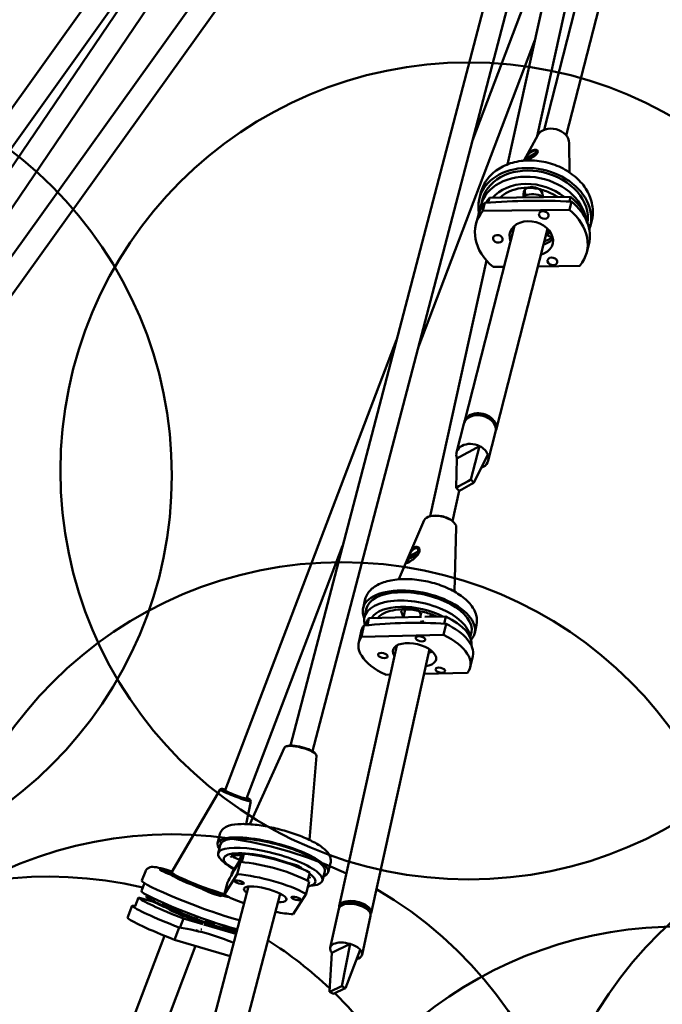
# Model space of a CAD drawing. Header units: millimetres. Extents: x 224 to 3432, y 73 to 2441.
# Tile 20 of 27: x 2579 to 2776, y 1751 to 2052. Entities that reach past the tile are written whole.
import ezdxf

# ---------------------------------------------------------------- set-up
doc = ezdxf.new("R2010")
doc.units = ezdxf.units.MM
doc.header["$LTSCALE"] = 12
doc.layers.add('Widoczne (ISO)', color=7, linetype='Continuous', lineweight=50)

msp = doc.modelspace()

# ---------------------------------------------------------------- linework, layer by layer
at = {"layer": 'Widoczne (ISO)'}
for p, q in [((2819.53, 2329.24), (2740, 2018.56)), ((2826.36, 2327.67), (2746.78, 2016.82)), ((2728.83, 2008), (2798.26, 2323.13)), ((2737.89, 2016.59), (2805.1, 2321.68)), ((2783.91, 2314.78), (2569.35, 2014.46)), ((2790.64, 2312.16), (2575.05, 2010.39)), ((2785.87, 2302.88), (2572.85, 1988.58)), ((2662.3, 1830.17), (2784.36, 2296.18)), ((2669.07, 1828.4), (2791.18, 2294.6)), ((2773.18, 2253.52), (2520.44, 1901.13)), ((2768.23, 2234.6), (2524.12, 1894.26)), ((2655.55, 2123.07), (2571.24, 1998.67)), ((2747.48, 2092.68), (2718.02, 2015.28)), ((2737.19, 2045.97), (2701.5, 1952.2)), ((2738.09, 2016.96), (2733.74, 2009.12)), ((2747.69, 2014.5), (2747.74, 2005.54)), ((2734.04, 2009.51), (2737.64, 2011.66)), ((2737.48, 2011.04), (2734.35, 2009.17)), ((2737.05, 2012.18), (2737.31, 2012.21)), ((2720.18, 1997.59), (2720.66, 1999.47)), ((2723.24, 1997.74), (2722.87, 1996.32)), ((2748.09, 1998.07), (2723.24, 1997.74)), ((2733.64, 1997.88), (2733.64, 1999.01)), ((2734.14, 1998.43), (2734, 1997.89)), ((2734.14, 1998.43), (2734.12, 2000.24)), ((2739.56, 1998.42), (2739.56, 1997.96)), ((2748.09, 1998.07), (2747.72, 1996.63)), ((2721.15, 1997.34), (2720.67, 1995.46)), ((2721.18, 1993.74), (2721.82, 1996.24)), ((2748.4, 1996.6), (2747.76, 1994.09)), ((2719.11, 1989.68), (2719.75, 1992.19)), ((2747.76, 1994.09), (2721.18, 1993.74)), ((2730.94, 1989.2), (2715.58, 1929.21)), ((2754.09, 1988.91), (2754.57, 1990.79)), ((2741.03, 1988.31), (2725.27, 1926.73)), ((2742.33, 1985.59), (2740.89, 1986.37)), ((2753.02, 1981), (2753.66, 1983.51)), ((2705.1, 1900.32), (2722.34, 1978.55)), ((2724.38, 1976.59), (2727.72, 1976.64)), ((2738.08, 1976.78), (2750.95, 1976.95)), ((2694.82, 1954.34), (2642.33, 1816.45)), ((2715.42, 1928.59), (2713.17, 1919.81)), ((2720.26, 1931.27), (2720.24, 1931.21)), ((2720.53, 1931.18), (2720.26, 1931.27)), ((2721.38, 1931.05), (2721.37, 1931)), ((2722.96, 1930.33), (2722.87, 1930.36)), ((2722.96, 1930.31), (2722.96, 1930.33)), ((2725.11, 1926.11), (2722.86, 1917.33)), ((2715.31, 1919.1), (2718.19, 1920.68)), ((2717.57, 1911.55), (2720.22, 1921.8)), ((2718.19, 1920.68), (2720.22, 1921.8)), ((2713.02, 1909.04), (2713.28, 1917.98)), ((2713.28, 1917.98), (2715.31, 1919.1)), ((2718.52, 1910.56), (2722.75, 1919.17)), ((2716.74, 1911.09), (2713.86, 1909.5)), ((2717.57, 1911.55), (2716.74, 1911.09)), ((2718.52, 1910.56), (2717.57, 1911.55)), ((2717.68, 1910.1), (2718.52, 1910.56)), ((2711.94, 1898.82), (2713.98, 1908.06)), ((2713.86, 1909.5), (2713.02, 1909.04)), ((2713.02, 1909.04), (2713.97, 1908.05)), ((2713.97, 1908.05), (2714.81, 1908.51)), ((2714.81, 1908.51), (2717.68, 1910.1)), ((2703.27, 1899.12), (2695.47, 1881.01)), ((2705.12, 1900.33), (2704.84, 1900.25)), ((2711.92, 1898.83), (2712.15, 1898.64)), ((2713.09, 1896.95), (2712.57, 1877.24)), ((2678.3, 1891.26), (2648.88, 1813.96)), ((2698.55, 1888), (2701.44, 1889.5)), ((2700.47, 1890.5), (2700.66, 1890.58)), ((2701.25, 1888.65), (2698.37, 1887.16)), ((2698.38, 1886.69), (2698.39, 1886.63)), ((2684.55, 1872.11), (2685.11, 1874.66)), ((2685.53, 1871.9), (2684.97, 1869.35)), ((2697.49, 1871.84), (2696.95, 1869.37)), ((2697.49, 1871.84), (2697.33, 1872.28)), ((2686.36, 1869.15), (2685.87, 1866.97)), ((2702.49, 1869.49), (2686.36, 1869.15)), ((2696.9, 1869.37), (2696.3, 1870.96)), ((2702.35, 1870.77), (2702.06, 1869.48)), ((2702.07, 1870.63), (2702.22, 1870.22)), ((2709.88, 1869.64), (2703.45, 1869.51)), ((2705.28, 1870.13), (2705.15, 1869.54)), ((2709.88, 1869.64), (2709.39, 1867.42)), ((2683.22, 1861.67), (2683.97, 1865.07)), ((2684.06, 1863.46), (2684.81, 1866.86)), ((2685.51, 1867.4), (2685.4, 1866.92)), ((2709.96, 1867.37), (2709.22, 1863.98)), ((2718.73, 1864.58), (2719.29, 1867.13)), ((2709.22, 1863.98), (2684.06, 1863.46)), ((2717.76, 1864.8), (2717.4, 1863.16)), ((2694.85, 1860.73), (2677.28, 1781.02)), ((2704.85, 1859.64), (2687.05, 1778.87)), ((2717.4, 1854.14), (2718.15, 1857.54)), ((2691.4, 1851.83), (2692.89, 1851.87)), ((2703.18, 1852.08), (2716.56, 1852.35)), ((2660.54, 1829.55), (2649.85, 1806.07)), ((2661.27, 1830), (2660.88, 1829.83)), ((2670.3, 1827), (2668.11, 1801.28)), ((2669.89, 1827.74), (2670.14, 1827.41)), ((2641.24, 1816.9), (2640.81, 1816.75)), ((2640.78, 1816.73), (2625.93, 1791.34)), ((2650.22, 1813.14), (2648.81, 1806.12)), ((2649.99, 1813.57), (2650.21, 1813.17)), ((2639.99, 1800.24), (2640.72, 1803.04)), ((2640.96, 1799.98), (2640.22, 1797.18)), ((2647.39, 1797.12), (2646.57, 1793.99)), ((2648.09, 1796.98), (2647.08, 1795.38)), ((2648.09, 1796.98), (2647.43, 1794.48)), ((2646.83, 1794.98), (2644.38, 1791.12)), ((2647, 1794.52), (2646.02, 1790.78)), ((2646.88, 1795.2), (2646.52, 1795.31)), ((2663.13, 1793.87), (2663.05, 1793.56)), ((2663.13, 1793.87), (2663.05, 1793.56)), ((2673.85, 1791.37), (2674.58, 1794.17)), ((2616.83, 1788.81), (2617.9, 1791.61)), ((2622.74, 1792.03), (2622.7, 1791.92)), ((2623.81, 1791.62), (2624.7, 1791.29)), ((2624.69, 1791.28), (2623.81, 1791.62)), ((2623.93, 1791.51), (2624.63, 1791.28)), ((2624.04, 1791.61), (2624.68, 1791.33)), ((2624.37, 1791.3), (2624.9, 1791.15)), ((2624.55, 1791.46), (2624.99, 1791.23)), ((2624.72, 1791.26), (2624.71, 1791.2)), ((2624.75, 1791.28), (2624.72, 1791.2)), ((2625.21, 1790.96), (2625.19, 1791.04)), ((2625.34, 1790.99), (2625.21, 1790.96)), ((2625.28, 1791.12), (2625.41, 1791.14)), ((2625.41, 1791.14), (2625.31, 1790.98)), ((2625.41, 1791.14), (2625.42, 1791.06)), ((2625.75, 1790.81), (2625.62, 1790.87)), ((2625.78, 1790.94), (2625.71, 1790.95)), ((2625.75, 1790.86), (2625.92, 1791.33)), ((2625.81, 1790.67), (2625.75, 1790.8)), ((2646.02, 1790.78), (2642.06, 1784.51)), ((2644.38, 1791.12), (2644.17, 1790.32)), ((2668.22, 1791.24), (2667.57, 1788.78)), ((2672.88, 1791.62), (2672.15, 1788.82)), ((2617.61, 1788.04), (2616.71, 1785.66)), ((2649.45, 1787.01), (2626.6, 1699.79)), ((2642.06, 1784.51), (2643.04, 1788.25)), ((2667.11, 1784.77), (2668.09, 1788.5)), ((2635.69, 1786.18), (2635.65, 1786.07)), ((2659.21, 1784.8), (2636.27, 1697.26)), ((2636.68, 1785.79), (2637.51, 1785.48)), ((2636.82, 1785.68), (2637.6, 1785.42)), ((2637.45, 1785.4), (2637.86, 1785.31)), ((2637.98, 1785.25), (2637.45, 1785.4)), ((2637.7, 1785.43), (2637.48, 1785.53)), ((2637.62, 1785.48), (2637.78, 1785.41)), ((2637.7, 1785.43), (2637.69, 1785.38)), ((2637.92, 1785.38), (2637.89, 1785.28)), ((2638.25, 1785.06), (2638.21, 1785.15)), ((2638.53, 1785.14), (2638.82, 1785.07)), ((2638.6, 1785.02), (2638.57, 1784.95)), ((2638.61, 1785.02), (2638.61, 1785.02)), ((2638.91, 1784.83), (2638.61, 1785.01)), ((2638.93, 1785.03), (2638.65, 1785.09)), ((2639.51, 1784.65), (2638.74, 1784.98)), ((2638.82, 1784.97), (2638.81, 1784.95)), ((2638.82, 1784.96), (2639.51, 1784.65)), ((2639.69, 1784.71), (2638.92, 1784.98)), ((2639.83, 1784.6), (2639, 1784.91)), ((2640.83, 1784.22), (2640.79, 1784.11)), ((2663.15, 1778.5), (2667.11, 1784.77)), ((2613.86, 1781.16), (2612.45, 1777.43)), ((2615.85, 1783.63), (2614.83, 1780.95)), ((2615.85, 1783.63), (2620.37, 1782.3)), ((2620.72, 1783.2), (2620.36, 1782.27)), ((2623.45, 1781.96), (2623.12, 1781.08)), ((2623.26, 1781.45), (2625.55, 1780.78)), ((2625.64, 1781.03), (2625.52, 1780.71)), ((2678.39, 1781.4), (2678.41, 1781.5)), ((2679.56, 1782.08), (2679.55, 1782.04)), ((2679.71, 1782.11), (2679.7, 1782.08)), ((2681.18, 1782.19), (2681.08, 1781.72)), ((2683.99, 1781.57), (2681.18, 1782.19)), ((2682.45, 1782.06), (2682.41, 1781.92)), ((2683.66, 1781.64), (2683.67, 1781.72)), ((2683.89, 1781.1), (2683.99, 1781.57)), ((2625.81, 1780.02), (2625.52, 1780.66)), ((2626.65, 1779.47), (2626.58, 1779.28)), ((2633.84, 1777.81), (2633.26, 1776.29)), ((2677.1, 1780.17), (2674.48, 1768.29)), ((2686.86, 1778.02), (2684.24, 1766.14)), ((2686.22, 1779.78), (2686.2, 1779.69)), ((2686.2, 1779.69), (2686.22, 1779.78)), ((2629.59, 1777.21), (2628.57, 1774.53)), ((2635.52, 1775.47), (2629.59, 1777.21)), ((2645.65, 1772.51), (2635.84, 1775.38)), ((2636.66, 1776.8), (2636.11, 1775.35)), ((2637, 1775.77), (2637.64, 1776.05)), ((2637.79, 1776.4), (2637.67, 1776.08)), ((2639.28, 1775.9), (2639.18, 1775.64)), ((2623.78, 1771.92), (2591.57, 1687.3)), ((2626.84, 1770.71), (2628.26, 1774.44)), ((2633.3, 1768.82), (2600.92, 1683.75)), ((2643.87, 1765.72), (2626.84, 1770.71)), ((2676.66, 1767.54), (2679, 1768.65)), ((2678.01, 1756.54), (2680.64, 1769.43)), ((2679, 1768.65), (2680.64, 1769.43)), ((2674.33, 1754.79), (2675.01, 1766.76)), ((2675.01, 1766.76), (2676.66, 1767.54)), ((2679.16, 1755.88), (2683.71, 1767.67)), ((2675, 1755.11), (2674.33, 1754.79)), ((2674.33, 1754.79), (2675.48, 1754.12)), ((2677.34, 1756.22), (2675, 1755.11)), ((2675.48, 1754.12), (2676.15, 1754.45)), ((2676.15, 1754.45), (2678.49, 1755.55)), ((2678.01, 1756.54), (2677.34, 1756.22)), ((2679.16, 1755.88), (2678.01, 1756.54)), ((2678.49, 1755.55), (2679.16, 1755.88))]:
    msp.add_line(p, q, dxfattribs=at)
for centre in [(2501.02, 1912.8), (2716.89, 1914.19), (2678.05, 1761.27)]:
    msp.add_circle(centre, 125, dxfattribs=at)
for centre, radius, start, end in [((2862.97, 1683.56), 125, 68.3439, 63.138), ((2626.06, 1677.98), 125, 64.6983, 59.9459), ((2588.44, 1665.02), 125, 76.7457, 45.5965), ((2780.92, 1649.77), 125, 89.3636, 45.8626), ((2588.44, 1665.02), 123, 62.1129, 62.5051), ((2588.44, 1665.02), 125, 46.563, 57.5728)]:
    msp.add_arc(centre, radius, start, end, dxfattribs=at)
for centre, major_axis, ratio, start_param, end_param in [((2742.7, 2015), (-4.89, 1.25), 0.762563, 3.339341, 6.085437), ((2735.76, 2010.28), (1.75, 1.79), 0.391094, 5.890273, 8.629149), ((2735.76, 2010.28), (-1.75, -1.79), 0.391094, 2.256154, 2.345964), ((2737.13, 1993.25), (-16.95, 4.34), 0.762563, 3.069892, 6.617871), ((2737.13, 1993.25), (15.98, -4.09), 0.762563, 0.066478, 3.141593), ((2736.65, 1991.37), (15.98, -4.09), 0.762563, 0.386638, 3.257947), ((2736.49, 1990.73), (-14.04, 3.59), 0.762563, 4.169929, 5.935923), ((2736.6, 1998.72), (-2.91, 0.74), 0.762563, 3.34036, 6.481953), ((2737.19, 1989.73), (-15.98, 4.09), 0.762563, 5.933947, 6.073213), ((2737.27, 1993.79), (6.3, -1.61), 0.762563, 1.399153, 2.274514), ((2737.19, 1989.73), (15.98, -4.09), 0.762563, 0.333877, 1.030312), ((2736.71, 1987.85), (-16.95, 4.34), 0.762563, 5.944007, 6.283185), ((2736.71, 1987.85), (16.95, -4.34), 0.762563, 0, 1.020252), ((2736.07, 1985.34), (-16.95, 4.34), 0.762563, 5.944007, 7.303437), ((2736.07, 1985.34), (16.95, -4.34), 0.762563, 5.944007, 7.303437), ((2736.07, 1985.34), (-6.54, 1.67), 0.762563, 2.218741, 6.782454), ((2737.19, 1989.73), (6.78, -1.74), 0.762563, 3.625812, 3.702866), ((2736.41, 1990.43), (6.3, -1.61), 0.762563, 3.773711, 3.834753), ((2736.33, 1990.12), (-5.81, 1.49), 0.762563, 0.550563, 0.585686), ((2736.85, 1988.42), (-6.54, 1.67), 0.762563, 0.313403, 0.499269), ((2737.19, 1989.73), (6.78, -1.74), 0.762563, 5.333567, 5.798966), ((2736.41, 1990.43), (6.3, -1.61), 0.762563, 5.590025, 5.930797), ((2736.33, 1990.12), (5.81, -1.49), 0.762563, 5.6975, 6.031357), ((2736.85, 1988.42), (6.54, -1.67), 0.762563, 5.360333, 5.969782), ((2720.26, 1927.35), (-4.84, 1.24), 0.762563, 3.141593, 6.283185), ((2720.42, 1927.97), (4.84, -1.24), 0.762563, 6.198249, 9.509714), ((2720.42, 1927.97), (-4.17, 1.07), 0.762563, 4.058391, 5.366387), ((2720.42, 1927.97), (4.12, -1.05), 0.762563, 1.802784, 2.101838), ((2720.5, 1928.29), (3.68, -0.94), 0.762563, 1.179665, 1.801183), ((2720.42, 1927.97), (4.12, -1.05), 0.762563, 1.039755, 1.113381), ((2718.02, 1918.57), (-4.84, 1.24), 0.762563, 4.442122, 6.760681), ((2718.02, 1918.57), (-4.84, 1.24), 0.762563, 3.619089, 4.442122), ((2718.02, 1918.57), (4.84, -1.24), 0.762563, 5.488852, 6.760681), ((2708.13, 1897.8), (-4.93, 1.09), 0.494629, 3.23659, 6.188188), ((2708.19, 1898.05), (-4.59, 1.01), 0.494629, 3.878269, 5.546509), ((2699.9, 1888.33), (1.2, 2.19), 0.442849, 5.498117, 8.236994), ((2699.9, 1888.33), (-1.2, -2.19), 0.442849, 5.498117, 5.891237), ((2699.9, 1888.33), (-1.2, -2.19), 0.442849, 1.789098, 1.953809), ((2701.64, 1868.35), (-17.09, 3.77), 0.494629, 2.874692, 6.624679), ((2701.64, 1868.35), (16.11, -3.55), 0.494629, 0, 3.141593), ((2701.08, 1865.8), (16.11, -3.55), 0.494629, 0.141421, 3.435244), ((2700.89, 1864.94), (-14.15, 3.12), 0.494629, 4.217675, 6.117272), ((2699.18, 1870.8), (-2.93, 0.65), 0.494629, 3.454907, 6.5965), ((2701.8, 1869.08), (6.35, -1.4), 0.494629, 2.269584, 2.446718), ((2701.62, 1863.85), (-16.11, 3.55), 0.494629, 6.048495, 6.283185), ((2703.12, 1867.32), (-1.46, 0.32), 0.494629, 4.812979, 5.521968), ((2701.62, 1863.85), (16.11, -3.55), 0.494629, 0.03573, 1.144859), ((2701.06, 1861.3), (-17.09, 3.77), 0.494629, 6.058555, 6.283185), ((2701.06, 1861.3), (17.09, -3.77), 0.494629, 0, 1.134799), ((2700.31, 1857.91), (-17.09, 3.77), 0.494629, 6.058555, 7.417985), ((2700.31, 1857.91), (17.09, -3.77), 0.494629, 6.058555, 7.417985), ((2700.31, 1857.91), (-6.59, 1.45), 0.494629, 2.215302, 6.77669), ((2701.23, 1862.07), (6.59, -1.45), 0.494629, 5.356895, 5.590578), ((2665.41, 1828.22), (-4.88, 1.28), 0.260462, 3.18657, 6.238208), ((2665.48, 1828.49), (4.55, -1.19), 0.260462, 0.324101, 2.817491), ((2645.61, 1815.2), (4.39, -1.67), 0.075912, 2.410853, 7.013925), ((2645.5, 1814.93), (-4.72, 1.8), 0.075912, 6.193193, 9.51477), ((2645.61, 1815.2), (-3.69, 1.41), 0.075912, 5.801199, 9.906764), ((2645.61, 1815.2), (3.27, -1.25), 0.075912, 3.141593, 6.283185), ((2645.5, 1814.92), (3.41, -1.3), 0.075912, 2.526441, 2.662992), ((2645.5, 1814.92), (3.41, -1.3), 0.075912, 0.478601, 0.615152), ((2656.92, 1795.8), (-16.93, 4.43), 0.260462, 2.8019, 6.622878), ((2656.92, 1795.8), (15.96, -4.18), 0.260462, 0, 3.141593), ((2656.18, 1793), (15.96, -4.18), 0.260462, 5.586992, 10.30865), ((2655.94, 1792.05), (-14.02, 3.67), 0.260462, 4.012659, 7.039349), ((2647.36, 1795.88), (-2.9, 0.76), 0.260462, 4.809647, 7.629737), ((2656.3, 1791.18), (-15.96, 4.18), 0.260462, 3.940139, 5.319689), ((2655.57, 1788.38), (16.93, -4.43), 0.260462, 0.808606, 2.168037), ((2662.89, 1793.12), (2.9, -0.76), 0.260462, 0.096974, 2.229145), ((2625.31, 1791.05), (-2.94, 1.12), 0.075912, 4.560018, 8.074898), ((2625.31, 1791.05), (-2.57, 0.98), 0.075912, 4.537642, 8.088033), ((2624.52, 1791.34), (0.199, -0.076), 0.075912, 5.302934, 6.929882), ((2624.55, 1791.36), (0.199, -0.076), 0.075912, 5.562078, 7.189026), ((2624.62, 1791.55), (0.114, 0.333), 0.547254, 4.000019, 4.043567), ((2625.06, 1791.08), (-0.199, 0.076), 0.075912, 3.991281, 5.61823), ((2625.16, 1791.18), (0.199, -0.076), 0.075912, 3.732137, 5.359086), ((2625.26, 1791.36), (0.06, -0.386), 0.070095, 5.366791, 6.023099), ((2625.6, 1791.22), (0.302, 0.247), 0.038507, 3.383414, 4.039722), ((2625.46, 1790.93), (-0.199, 0.076), 0.075912, 3.732137, 5.359086), ((2625.56, 1791.02), (0.199, -0.076), 0.075912, 3.991281, 5.61823), ((2635, 1787.34), (-9.25, 3.52), 0.075912, 0, 2.737287), ((2635.18, 1787.81), (-9.25, 3.52), 0.075912, 6.270496, 8.728138), ((2634.96, 1787.25), (-9.16, 3.49), 0.075912, 0.076206, 2.843399), ((2654.59, 1784.64), (16.93, -4.43), 0.260462, 0.808606, 2.168037), ((2655.94, 1792.05), (14.02, -3.67), 0.260462, 5.775109, 6.867164), ((2633.19, 1782.59), (-16.36, 6.23), 0.075912, 0, 2.575114), ((2654.59, 1784.64), (-6.53, 1.71), 0.260462, 2.28544, 6.881772), ((2632.13, 1779.79), (-15.42, 5.87), 0.075912, 0, 2.721827), ((2631.77, 1778.85), (-13.54, 5.16), 0.075912, 5.980454, 9.72751), ((2638.26, 1785.2), (2.94, -1.12), 0.075912, 3.13924, 7.0277), ((2638.26, 1785.2), (2.57, -0.98), 0.075912, 3.126105, 7.040836), ((2637.5, 1785.51), (0.199, -0.076), 0.075912, 4.795435, 6.422383), ((2637.67, 1785.37), (0.199, -0.076), 0.075912, 0.34219, 1.969138), ((2637.78, 1785.65), (0.224, 0.286), 0.463229, 3.938362, 4.184949), ((2637.72, 1785.45), (0.199, -0.076), 0.075912, 5.054579, 6.249228), ((2637.77, 1785.55), (-0.047, 0.384), 0.212843, 3.915382, 3.986943), ((2638.01, 1785.23), (0.199, -0.076), 0.075912, 0.083046, 1.709994), ((2638.51, 1785.17), (-0.199, 0.076), 0.075912, 0.216628, 1.709994), ((2638.6, 1785.35), (0.036, -0.38), 0.281407, 5.260489, 5.842859), ((2638.8, 1784.94), (-0.199, 0.076), 0.075912, 5.054579, 6.681527), ((2638.89, 1785.22), (0.29, 0.242), 0.183036, 2.364684, 2.757418), ((2638.84, 1785.02), (-0.199, 0.076), 0.075912, 0.34219, 1.969138), ((2639.01, 1784.89), (-0.199, 0.076), 0.075912, 4.795435, 6.422383), ((2639.07, 1785.09), (-0.248, -0.275), 0.405029, 5.495584, 5.543363), ((2654.59, 1784.64), (-16.93, 4.43), 0.260462, 0.808606, 1.24649), ((2630.15, 1775.13), (-16.36, 6.23), 0.075912, 0.124388, 1.483819), ((2631.22, 1777.93), (-15.42, 5.87), 0.075912, 0.114328, 1.493878), ((2622.66, 1781.37), (1.4, -0.53), 0.075912, 4.129458, 7.493276), ((2631.59, 1778.39), (-6.07, 2.31), 0.075912, 0, 1.933718), ((2681.98, 1779.1), (-4.88, 1.08), 0.494629, 3.141593, 6.283185), ((2682.17, 1779.94), (4.88, -1.08), 0.494629, 6.10656, 9.601403), ((2682.17, 1779.94), (4.2, -0.93), 0.494629, 0.228486, 2.913107), ((2682.17, 1779.94), (-4.15, 0.91), 0.494629, 5.058924, 5.940318), ((2682.26, 1780.37), (3.71, -0.82), 0.494629, 2.628389, 2.700482), ((2682.17, 1779.94), (4.15, -0.91), 0.494629, 0.346535, 1.227929), ((2631.22, 1777.93), (-6.54, 2.49), 0.075912, 5.750689, 8.218329), ((2631.42, 1777.93), (-5.61, 2.13), 0.075912, 0.076206, 1.965561), ((2654.59, 1784.64), (-16.93, 4.43), 0.260462, 1.826346, 2.168037), ((2682.26, 1780.37), (3.71, -0.82), 0.494629, 0.44111, 0.513203), ((2628.73, 1771.41), (-16.36, 6.23), 0.075912, 0.124388, 1.483819), ((2633.43, 1776.34), (-1.4, 0.53), 0.075912, 4.802918, 8.535751), ((2631.22, 1777.93), (6.54, -2.49), 0.075912, 5.614942, 6.715188), ((2631.42, 1777.93), (5.61, -2.13), 0.075912, 5.798004, 6.20698), ((2631.59, 1778.39), (6.07, -2.31), 0.075912, 5.66779, 6.283185), ((2637.56, 1776.07), (1.4, -0.53), 0.075912, 4.679298, 7.076798), ((2631.22, 1777.93), (15.42, -5.87), 0.075912, 0.371722, 0.962157), ((2634.11, 1774.3), (-1.4, 0.53), 0.075912, 2.216765, 2.533034), ((2679.36, 1767.21), (-4.88, 1.08), 0.494629, 4.55667, 6.875229), ((2679.36, 1767.21), (-4.88, 1.08), 0.494629, 3.733636, 4.55667), ((2679.36, 1767.21), (4.88, -1.08), 0.494629, 5.540644, 6.875229)]:
    msp.add_ellipse(centre, major_axis=major_axis, ratio=ratio, start_param=start_param, end_param=end_param, dxfattribs=at)
for centre, major_axis, ratio in [((2739.87, 1992.49), (-1.45, 0.37), 0.762563), ((2725.81, 1985.21), (-1.45, 0.37), 0.762563), ((2742.51, 1978.32), (-1.45, 0.37), 0.762563), ((2702.13, 1862.81), (-1.46, 0.32), 0.494629), ((2690.61, 1857.71), (-1.46, 0.32), 0.494629), ((2708.2, 1853.2), (-1.46, 0.32), 0.494629), ((2646.64, 1788.33), (1.45, -0.38), 0.260462), ((2664.07, 1783.36), (1.45, -0.38), 0.260462)]:
    msp.add_ellipse(centre, major_axis=major_axis, ratio=ratio, dxfattribs=at)
for points, knots in [([(2734.81, 2009.2), (2735.06, 2009.34), (2735.33, 2009.51), (2735.97, 2009.88), (2736.33, 2010.1), (2736.78, 2010.4), (2736.92, 2010.5), (2737.34, 2010.8), (2737.58, 2011.02), (2737.97, 2011.48), (2738.08, 2011.72), (2738.05, 2012.15), (2737.89, 2012.34), (2737.5, 2012.49), (2737.27, 2012.51), (2736.75, 2012.42), (2736.47, 2012.31), (2735.95, 2011.99), (2735.67, 2011.77), (2735.23, 2011.33), (2735.06, 2011.13), (2734.67, 2010.63), (2734.47, 2010.33), (2734.13, 2009.79), (2733.99, 2009.55), (2733.83, 2009.27), (2733.79, 2009.2), (2733.75, 2009.12)], [-1.090131, -1.090131, -1.090131, -1.090131, -1.012024, -1.012024, -0.914325, -0.914325, -0.86858, -0.86858, -0.772667, -0.772667, -0.656304, -0.656304, -0.537522, -0.537522, -0.447771, -0.447771, -0.358019, -0.358019, -0.268268, -0.268268, -0.207518, -0.207518, -0.116042, -0.116042, -0.044632, -0.044632, -0.015183, -0.015183, -0.015183, -0.015183]), ([(2720.66, 1999.47), (2721.02, 2000.86), (2721.65, 2002.17), (2723.38, 2004.54), (2724.5, 2005.59), (2727.14, 2007.35), (2728.68, 2008.04), (2732.03, 2008.98), (2733.84, 2009.21), (2737.53, 2009.2), (2739.41, 2008.95), (2743.05, 2007.99), (2744.81, 2007.27), (2748.03, 2005.44), (2749.49, 2004.33), (2751.94, 2001.81), (2752.94, 2000.4), (2754.35, 1997.46), (2754.77, 1995.92), (2754.97, 1993.17), (2754.87, 1991.95), (2754.57, 1990.79)], [4.962349, 4.962349, 4.962349, 4.962349, 5.259416, 5.259416, 5.564287, 5.564287, 5.883828, 5.883828, 6.212661, 6.212661, 6.544364, 6.544364, 6.876477, 6.876477, 7.208099, 7.208099, 7.536483, 7.536483, 7.854524, 7.854524, 8.103942, 8.103942, 8.103942, 8.103942]), ([(2726.48, 1997.79), (2726.54, 1997.84), (2726.59, 1997.89), (2727.42, 1998.67), (2728.37, 1999.29), (2730.52, 2000.23), (2731.7, 2000.55), (2734.19, 2000.87), (2735.5, 2000.87), (2738.11, 2000.56), (2739.41, 2000.24), (2741.87, 1999.32), (2743.02, 1998.73), (2744.05, 1998.02)], [4.489811, 4.489811, 4.489811, 4.489811, 4.513217, 4.513217, 4.839002, 4.839002, 5.152982, 5.152982, 5.463622, 5.463622, 5.773766, 5.773766, 6.080975, 6.080975, 6.080975, 6.080975]), ([(2721.82, 1996.24), (2726.43, 1996.59), (2730.94, 1996.78), (2739.49, 1996.89), (2743.93, 1996.82), (2748.4, 1996.6)], [35.882115, 35.882115, 35.882115, 35.882115, 37.196513, 37.196513, 38.510912, 38.510912, 38.510912, 38.510912]), ([(2698.28, 1887.51), (2698.19, 1887.32), (2698.12, 1887.14), (2697.94, 1886.69), (2697.85, 1886.47), (2697.81, 1886.27), (2697.81, 1886.22), (2697.82, 1886.09), (2697.87, 1886.04), (2698.1, 1886.06), (2698.25, 1886.12), (2698.69, 1886.33), (2699.03, 1886.53), (2699.71, 1886.99), (2700.04, 1887.25), (2700.47, 1887.62), (2700.61, 1887.74), (2701.02, 1888.16), (2701.27, 1888.46), (2701.68, 1889.13), (2701.82, 1889.5), (2701.86, 1890.2), (2701.76, 1890.51), (2701.45, 1890.85), (2701.27, 1890.96), (2700.86, 1891.01), (2700.64, 1890.96), (2700.22, 1890.74), (2699.99, 1890.56), (2699.64, 1890.15), (2699.51, 1889.96), (2699.19, 1889.46), (2699.02, 1889.14), (2698.72, 1888.51), (2698.59, 1888.23), (2698.4, 1887.81), (2698.34, 1887.65), (2698.28, 1887.51)], [-1.504256, -1.504256, -1.504256, -1.504256, -1.444649, -1.444649, -1.341108, -1.341108, -1.30597, -1.30597, -1.208059, -1.208059, -1.12742, -1.12742, -1.012024, -1.012024, -0.914325, -0.914325, -0.86858, -0.86858, -0.772667, -0.772667, -0.656304, -0.656304, -0.537522, -0.537522, -0.447771, -0.447771, -0.358019, -0.358019, -0.268268, -0.268268, -0.207518, -0.207518, -0.116042, -0.116042, -0.044632, -0.044632, 0, 0, 0, 0]), ([(2698.56, 1886.27), (2698.52, 1886.28), (2698.49, 1886.31), (2698.47, 1886.37), (2698.47, 1886.41), (2698.47, 1886.46), (2698.47, 1886.46), (2698.47, 1886.47)], [1.25110355, 1.25110355, 1.25110355, 1.25110355, 1.3059698, 1.3059698, 1.34110837, 1.34110837, 1.34845758, 1.34845758, 1.34845758, 1.34845758]), ([(2685.11, 1874.66), (2685.32, 1875.58), (2685.75, 1876.44), (2687.02, 1878.02), (2687.9, 1878.7), (2690.13, 1879.92), (2691.55, 1880.39), (2694.71, 1881), (2696.46, 1881.13), (2700.06, 1881.04), (2701.9, 1880.82), (2705.53, 1880.09), (2707.31, 1879.57), (2710.66, 1878.28), (2712.23, 1877.5), (2715.02, 1875.71), (2716.24, 1874.71), (2718.16, 1872.51), (2718.88, 1871.3), (2719.46, 1869.06), (2719.5, 1868.07), (2719.29, 1867.13)], [5.076897, 5.076897, 5.076897, 5.076897, 5.318159, 5.318159, 5.594087, 5.594087, 5.929706, 5.929706, 6.274801, 6.274801, 6.612784, 6.612784, 6.947876, 6.947876, 7.284822, 7.284822, 7.628191, 7.628191, 7.970586, 7.970586, 8.21849, 8.21849, 8.21849, 8.21849]), ([(2689.18, 1869.21), (2689.3, 1869.4), (2689.44, 1869.58), (2690.07, 1870.2), (2690.73, 1870.61), (2692.38, 1871.26), (2693.34, 1871.5), (2695.49, 1871.8), (2696.7, 1871.85), (2699.23, 1871.74), (2700.56, 1871.57), (2703.2, 1871.03), (2704.51, 1870.66), (2706.25, 1870.01), (2706.75, 1869.8), (2707.22, 1869.59)], [4.355661, 4.355661, 4.355661, 4.355661, 4.490948, 4.490948, 4.812154, 4.812154, 5.108387, 5.108387, 5.410473, 5.410473, 5.717582, 5.717582, 6.026518, 6.026518, 6.155687, 6.155687, 6.155687, 6.155687]), ([(2684.81, 1866.86), (2689.19, 1867.34), (2693.46, 1867.59), (2701.56, 1867.76), (2705.76, 1867.68), (2709.96, 1867.37)], [35.882115, 35.882115, 35.882115, 35.882115, 37.196513, 37.196513, 38.510912, 38.510912, 38.510912, 38.510912]), ([(2640.72, 1803.04), (2640.86, 1803.55), (2641.13, 1804.01), (2641.87, 1804.82), (2642.35, 1805.12), (2643.82, 1805.8), (2644.91, 1805.99), (2647.55, 1806.19), (2649.15, 1806.15), (2652.47, 1805.82), (2654.18, 1805.56), (2657.62, 1804.86), (2659.35, 1804.43), (2662.72, 1803.43), (2664.35, 1802.87), (2667.37, 1801.65), (2668.76, 1801), (2671.23, 1799.62), (2672.28, 1798.9), (2673.57, 1797.64), (2673.98, 1797.15), (2674.44, 1796.23), (2674.58, 1795.87), (2674.7, 1795.05), (2674.69, 1794.6), (2674.58, 1794.17)], [6.110134, 6.110134, 6.110134, 6.110134, 6.245342, 6.245342, 6.41859, 6.41859, 6.75866, 6.75866, 7.131523, 7.131523, 7.470295, 7.470295, 7.801304, 7.801304, 8.131619, 8.131619, 8.466993, 8.466993, 8.821624, 8.821624, 9.024665, 9.024665, 9.138196, 9.138196, 9.251727, 9.251727, 9.251727, 9.251727]), ([(2644.09, 1796.16), (2644.06, 1796.04), (2644, 1796.09), (2644.52, 1796.33), (2644.9, 1796.45), (2645.99, 1796.62), (2646.75, 1796.67), (2647.71, 1796.66), (2647.8, 1796.65), (2647.88, 1796.65)], [5.2094793, 5.2094793, 5.2094793, 5.2094793, 5.5175004, 5.5175004, 5.7466478, 5.7466478, 6.0183284, 6.0183284, 6.0445132, 6.0445132, 6.0445132, 6.0445132]), ([(2626.09, 1791.61), (2626.07, 1791.61), (2626.05, 1791.62), (2624.75, 1792.03), (2623.61, 1792.35), (2621.66, 1792.83), (2620.95, 1793), (2619.94, 1793.01), (2619.7, 1793.01), (2619.22, 1792.87), (2619.09, 1792.83), (2618.75, 1792.66), (2618.51, 1792.5), (2618.13, 1792.07), (2617.99, 1791.85), (2617.9, 1791.61)], [6.0667566, 6.0667566, 6.0667566, 6.0667566, 6.07118, 6.07118, 6.4004927, 6.4004927, 6.7576542, 6.7576542, 6.858478, 6.858478, 6.8886357, 6.8886357, 6.931445, 6.931445, 6.9593018, 6.9593018, 6.9593018, 6.9593018]), ([(2645.06, 1792.19), (2645.01, 1792.21), (2644.97, 1792.24), (2643.93, 1792.87), (2643.13, 1793.47), (2642.54, 1794.13)], [4.4767429, 4.4767429, 4.4767429, 4.4767429, 4.4922665, 4.4922665, 4.8354857, 4.8354857, 4.8354857, 4.8354857]), ([(2643.04, 1788.25), (2643.83, 1789.75), (2644.55, 1790.99), (2645.82, 1793.01), (2646.44, 1793.88), (2647, 1794.52)], [35.882115, 35.882115, 35.882115, 35.882115, 37.196513, 37.196513, 38.510912, 38.510912, 38.510912, 38.510912]), ([(2624.38, 1791.29), (2624.34, 1791.31), (2624.31, 1791.32), (2624.24, 1791.36), (2624.21, 1791.37), (2624.15, 1791.4), (2624.12, 1791.41), (2624.06, 1791.44), (2624.03, 1791.45), (2623.99, 1791.48), (2623.96, 1791.49), (2623.94, 1791.5)], [6.0689252, 6.0689252, 6.0689252, 6.0689252, 6.1529572, 6.1529572, 6.2398532, 6.2398532, 6.3267491, 6.3267491, 6.413645, 6.413645, 6.5005409, 6.5005409, 6.5005409, 6.5005409]), ([(2624.55, 1791.46), (2624.56, 1791.45), (2624.56, 1791.45), (2624.58, 1791.43), (2624.58, 1791.41), (2624.58, 1791.39), (2624.58, 1791.38), (2624.58, 1791.37)], [0.02076039, 0.02076039, 0.02076039, 0.02076039, 0.02593303, 0.02593303, 0.03109721, 0.03109721, 0.03403612, 0.03403612, 0.03403612, 0.03403612]), ([(2667.95, 1790.2), (2668.07, 1790.07), (2668.15, 1789.95), (2668.29, 1789.72), (2668.26, 1789.71), (2668.27, 1789.8), (2668.27, 1789.82), (2668.27, 1789.83)], [1.690159, 1.690159, 1.690159, 1.690159, 1.812443, 1.812443, 2.0341161, 2.0341161, 2.0708647, 2.0708647, 2.0708647, 2.0708647]), ([(2618.26, 1783.87), (2618.36, 1783.7), (2618.46, 1783.6), (2619, 1783.1), (2619.5, 1782.82), (2621, 1782.01), (2621.97, 1781.54), (2624.18, 1780.54), (2625.39, 1780.01), (2627.99, 1778.94), (2629.36, 1778.39), (2632.14, 1777.32), (2633.54, 1776.8), (2636.24, 1775.84), (2637.53, 1775.4), (2639.89, 1774.64), (2640.96, 1774.32), (2642.78, 1773.83), (2643.51, 1773.66), (2644.45, 1773.54), (2644.7, 1773.48), (2645.2, 1773.61)], [6.163813, 6.163813, 6.163813, 6.163813, 6.242606, 6.242606, 6.587404, 6.587404, 6.937957, 6.937957, 7.264711, 7.264711, 7.587748, 7.587748, 7.909953, 7.909953, 8.232608, 8.232608, 8.557758, 8.557758, 8.894392, 8.894392, 9.098052, 9.098052, 9.098052, 9.098052]), ([(2636.68, 1785.79), (2636.7, 1785.79), (2636.71, 1785.78), (2636.74, 1785.76), (2636.75, 1785.74), (2636.75, 1785.73)], [0.020760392, 0.020760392, 0.020760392, 0.020760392, 0.025933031, 0.025933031, 0.030183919, 0.030183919, 0.030183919, 0.030183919]), ([(2636.83, 1785.68), (2636.82, 1785.69), (2636.81, 1785.69), (2636.79, 1785.71), (2636.77, 1785.72), (2636.76, 1785.73), (2636.75, 1785.73), (2636.75, 1785.74), (2636.75, 1785.74), (2636.75, 1785.74)], [2.9397436, 2.9397436, 2.9397436, 2.9397436, 3.0081893, 3.0081893, 3.0922218, 3.0922218, 3.1762543, 3.1762543, 3.2127908, 3.2127908, 3.2127908, 3.2127908]), ([(2638.91, 1784.83), (2638.87, 1784.84), (2638.83, 1784.86), (2638.74, 1784.89), (2638.7, 1784.9), (2638.61, 1784.93), (2638.56, 1784.95), (2638.48, 1784.98), (2638.43, 1785), (2638.34, 1785.03), (2638.3, 1785.05), (2638.25, 1785.06)], [1.3537053, 1.3537053, 1.3537053, 1.3537053, 1.4405342, 1.4405342, 1.527363, 1.527363, 1.6141919, 1.6141919, 1.7010208, 1.7010208, 1.7876082, 1.7876082, 1.7876082, 1.7876082]), ([(2639.58, 1784.7), (2639.58, 1784.7), (2639.59, 1784.7), (2639.61, 1784.71), (2639.63, 1784.72), (2639.66, 1784.72), (2639.68, 1784.72), (2639.69, 1784.71)], [0.05039442, 0.05039442, 0.05039442, 0.05039442, 0.05181414, 0.05181414, 0.05697832, 0.05697832, 0.06215096, 0.06215096, 0.06215096, 0.06215096]), ([(2620.23, 1783.44), (2620, 1783.48), (2619.81, 1783.51), (2619.62, 1783.52), (2619.57, 1783.52), (2619.6, 1783.52), (2619.62, 1783.52), (2619.71, 1783.55), (2619.76, 1783.56), (2619.83, 1783.59), (2619.86, 1783.6), (2619.88, 1783.61)], [5.6536976, 5.6536976, 5.6536976, 5.6536976, 5.798419, 5.798419, 5.8956333, 5.8956333, 5.9482238, 5.9482238, 5.9787601, 5.9787601, 5.9886809, 5.9886809, 5.9886809, 5.9886809]), ([(2628.26, 1774.44), (2631.53, 1773.96), (2634.66, 1773.24), (2640.01, 1771.68), (2642.48, 1770.81), (2644.93, 1769.77)], [35.882115, 35.882115, 35.882115, 35.882115, 37.196513, 37.196513, 38.286614, 38.286614, 38.286614, 38.286614]), ([(2634.08, 1773.43), (2634.07, 1773.43), (2634.05, 1773.43), (2633.93, 1773.45), (2633.8, 1773.47), (2633.56, 1773.54), (2633.47, 1773.57), (2633.38, 1773.6)], [-0.1321984, -0.1321984, -0.1321984, -0.1321984, -0.1186679, -0.1186679, -0.0593926, -0.0593926, -0.0254432, -0.0254432, -0.0254432, -0.0254432]), ([(2643.81, 1774.5), (2643.84, 1774.44), (2643.86, 1774.39), (2643.92, 1774.29), (2643.95, 1774.26), (2643.99, 1774.23), (2643.97, 1774.25), (2643.83, 1774.35), (2643.66, 1774.47), (2643.43, 1774.6)], [2.9899984, 2.9899984, 2.9899984, 2.9899984, 3.0165437, 3.0165437, 3.0691398, 3.0691398, 3.1613037, 3.1613037, 3.3249817, 3.3249817, 3.3249817, 3.3249817])]:
    msp.add_open_spline(points, degree=3, knots=knots, dxfattribs=at)
for points, weights in [([(2737.57, 2011.02), (2737.53, 2011.03), (2737.48, 2011.04)], [1.00099648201, 1.00057512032, 1]), ([(2737.64, 2011.66), (2737.81, 2011.64), (2738, 2011.61)], [1, 1.00228624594, 1.00214270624]), ([(2734.01, 2009.24), (2734.03, 2009.38), (2734.04, 2009.51)], [1.00214270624, 1.00228624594, 1]), ([(2701.44, 1889.5), (2701.6, 1889.49), (2701.77, 1889.47)], [1, 1.00218498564, 1.00215065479]), ([(2698.6, 1887.82), (2698.58, 1887.91), (2698.55, 1888)], [1.00214270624, 1.00228624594, 1]), ([(2701.38, 1888.64), (2701.31, 1888.65), (2701.25, 1888.65)], [1.00136180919, 1.00084807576, 1]), ([(2638.2, 1785.16), (2638.22, 1785.2), (2638.24, 1785.25)], [1.00820849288, 1.00611319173, 1.00378810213])]:
    msp.add_rational_spline(points, weights, degree=2, dxfattribs=at)
for points in [[(2734.33, 2009.17), (2734.34, 2009.19), (2734.36, 2009.21), (2734.37, 2009.24)], [(2698.74, 1887.35), (2698.75, 1887.38), (2698.77, 1887.42), (2698.78, 1887.45)], [(2698.78, 1887.45), (2698.83, 1887.57), (2698.88, 1887.69), (2698.94, 1887.82)], [(2623.93, 1791.51), (2623.93, 1791.51), (2623.94, 1791.5), (2623.94, 1791.5)], [(2625.31, 1790.98), (2625.31, 1790.98), (2625.31, 1790.98), (2625.31, 1790.98)], [(2668.63, 1787.3), (2668.34, 1787.2), (2668.04, 1787.12), (2667.71, 1787.06)], [(2638.24, 1785.26), (2638.24, 1785.26), (2638.24, 1785.25), (2638.24, 1785.25)], [(2638.91, 1784.83), (2638.91, 1784.83), (2638.91, 1784.83), (2638.91, 1784.83)], [(2614.85, 1781), (2614.52, 1781.06), (2614.19, 1781.11), (2613.86, 1781.16)]]:
    msp.add_open_spline(points, degree=3, dxfattribs=at)

doc.saveas('drawing.dxf')
